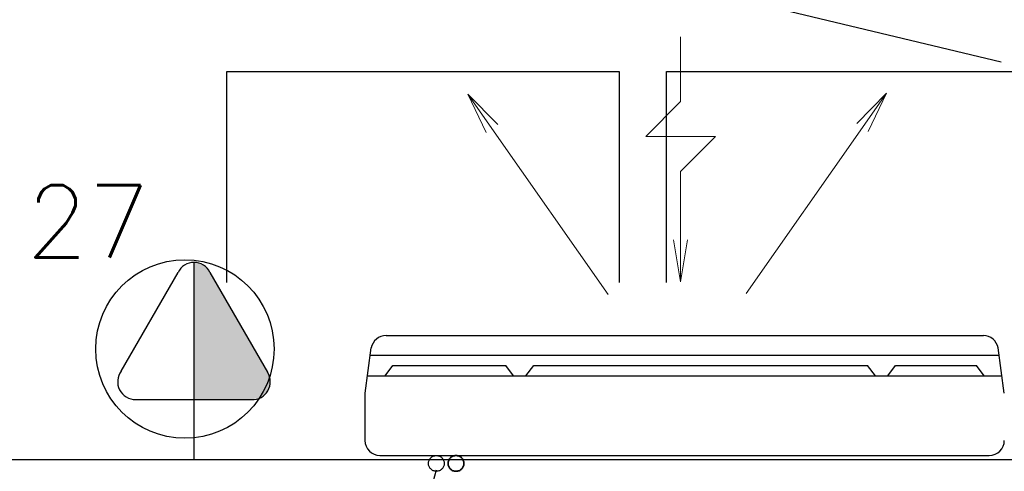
# Model space of a CAD drawing. Extents: x 40.7 to 137.4, y -250.8 to -221.5.
# Tile 148 of 256: x 60.992 to 62.085, y -239.636 to -239.135. Entities that reach past the tile are written whole.
import ezdxf
from ezdxf.enums import TextEntityAlignment as Align

# ---------------------------------------------------------------- set-up
doc = ezdxf.new("R2010")
doc.units = 0
doc.header["$MEASUREMENT"] = 0
for name, pattern in [('CENTER2', [1.125, 0.75, -0.125, 0.125, -0.125]), ('DASHDOT2', [0.5, 0.25, -0.125, 0, -0.125]), ('HIDDEN', [0.375, 0.25, -0.125]), ('HIDDEN2', [4.7625, 3.175, -1.5875])]:
    doc.linetypes.add(name, pattern=pattern)
doc.layers.get('0').update_dxf_attribs({"linetype": 'CONTINUOUS'})
for name, color, linetype in [('AC-FRIGORÍFICA', 20, 'DASHDOT2'), ('ARC_EQUIP', 6, 'CONTINUOUS'), ('DRENO', 4, 'CENTER2'), ('paredes1', 8, 'CONTINUOUS'), ('TOMADAS_GERAIS', 1, 'CONTINUOUS')]:
    doc.layers.add(name, color=color, linetype=linetype)
doc.layers.add('Evaporadores', color=4, linetype='CONTINUOUS', lineweight=0)
doc.layers.add('I-ELET_PISO', color=5, linetype='HIDDEN', lineweight=35)
doc.styles.add('ROMANS', font='romans')

# ---------------------------------------------------------------- blocks, each defined once
blk = doc.blocks.new('ev1')
at = {"layer": 'Evaporadores', "color": 2, "ltscale": 0.8}
for p, q in [((487.8768, 165.647), (487.8768, 165.832)), ((487.3204, 165.5588), (487.2679, 165.6686)), ((487.2679, 165.6686), (487.3531, 165.5818)), ((487.2679, 165.6686), (487.3367, 165.5703)), ((487.8768, 165.647), (487.7768, 165.547)), ((488.3811, 165.5848), (488.4663, 165.6716)), ((488.4663, 165.6716), (488.3975, 165.5733)), ((488.4663, 165.6716), (488.4139, 165.5618)), ((487.3367, 165.5703), (487.6694, 165.0952)), ((488.3975, 165.5733), (488.0648, 165.0982)), ((487.7768, 165.547), (487.9768, 165.547)), ((487.8768, 165.447), (487.9768, 165.547)), ((487.8768, 165.252), (487.8768, 165.447)), ((487.8768, 165.132), (487.8568, 165.252)), ((487.8968, 165.252), (487.8768, 165.132)), ((487.8768, 165.132), (487.8768, 165.252))]:
    blk.add_line(p, q, dxfattribs=at)

msp = doc.modelspace()

# ---------------------------------------------------------------- linework, layer by layer
at = {"color": 155}
for p, q in [((61.3808, -239.5068), (62.0791, -239.5068)), ((61.3972, -239.5297), (61.4058, -239.5185)), ((61.4058, -239.5185), (61.5315, -239.5185)), ((61.54, -239.5297), (61.5315, -239.5185)), ((61.5537, -239.5297), (61.5623, -239.5185)), ((61.5623, -239.5185), (61.9331, -239.5185)), ((61.9417, -239.5297), (61.9331, -239.5185)), ((61.9557, -239.5297), (61.9642, -239.5185)), ((61.9642, -239.5185), (62.0541, -239.5185)), ((62.0626, -239.5297), (62.0541, -239.5185))]:
    msp.add_line(p, q, dxfattribs=at)
at = {"layer": 'AC-FRIGORÍFICA'}
for p, q in [((56.5849, -237.874), (63.9729, -239.6315)), ((61.3445, -240.0315), (61.4542, -239.634))]:
    msp.add_line(p, q, dxfattribs=at)
at = {"layer": 'ARC_EQUIP'}
for p, q in [((61.3983, -239.4852), (62.0616, -239.4852)), ((61.375, -239.5491), (61.3818, -239.499)), ((62.0849, -239.5491), (62.078, -239.499)), ((61.3776, -239.5297), (62.0822, -239.5297)), ((61.375, -239.6015), (61.375, -239.5491)), ((61.3916, -239.6182), (62.0682, -239.6182))]:
    msp.add_line(p, q, dxfattribs=at)
for centre, start, end in [((61.3983, -239.5019), 90, 170), ((62.0616, -239.5019), 10, 90), ((61.3916, -239.6015), 180, 270), ((62.0682, -239.6015), 270, 0), ((62.0682, -239.6015), 270, 0)]:
    msp.add_arc(centre, 0.0167, start, end, dxfattribs=at)
at = {"layer": 'DRENO', "lineweight": -3}
msp.add_circle((61.4542, -239.627), 0.00876, dxfattribs=at)
at = {"layer": 'I-ELET_PISO', "color": 5, "linetype": 'HIDDEN2', "ltscale": 2}
msp.add_circle((61.476, -239.627), 0.00876, dxfattribs=at)
at = {"layer": 'paredes1'}
for p, q in [((61.2214, -239.1922), (61.6571, -239.1922)), ((61.2214, -239.4262), (61.2214, -239.1922)), ((61.6571, -239.1922), (61.6571, -239.4262)), ((61.7097, -239.1922), (62.1454, -239.1922)), ((61.7097, -239.4262), (61.7097, -239.1922)), ((65.4165, -239.623), (60.0352, -239.623))]:
    msp.add_line(p, q, dxfattribs=at)
at = {"layer": 'TOMADAS_GERAIS'}
for p, q in [((61.1851, -239.5561), (61.1851, -239.4041)), ((61.1043, -239.5246), (61.1674, -239.4151)), ((61.2028, -239.4151), (61.2667, -239.5259)), ((61.1203, -239.5561), (61.2491, -239.5561)), ((61.1851, -239.6221), (61.1851, -239.5561))]:
    msp.add_line(p, q, dxfattribs=at)
msp.add_circle((61.175, -239.5001), 0.099, dxfattribs=at)
for centre, start, end in [((61.1851, -239.4238), 26.0479, 153.9521), ((61.12, -239.5364), 143.1332, 270.777), ((61.2501, -239.5365), 267.1811, 32.5689)]:
    msp.add_arc(centre, 0.0197, start, end, dxfattribs=at)
for points in [[(61.1851, -239.4041), (61.2667, -239.5259), (61.1955, -239.4071)], [(61.2667, -239.5259), (61.1851, -239.4041), (61.2698, -239.536)], [(61.1851, -239.5561), (61.2698, -239.536), (61.1851, -239.4041)], [(61.2028, -239.4151), (61.1955, -239.4071), (61.2667, -239.5259)], [(61.2698, -239.536), (61.1851, -239.5561), (61.2671, -239.5463)], [(61.2491, -239.5561), (61.2671, -239.5463), (61.1851, -239.5561)], [(61.2671, -239.5463), (61.2491, -239.5561), (61.2595, -239.5537)]]:
    msp.add_solid(points, dxfattribs=at)

# ---------------------------------------------------------------- block references
at = {"layer": 'Evaporadores', "color": 2, "xscale": 0.3878559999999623, "yscale": 0.3878559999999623, "zscale": 0.3878559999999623}
msp.add_blockref('ev1', (-127.5005, -303.473), dxfattribs=at)

# ---------------------------------------------------------------- texts
at = {"layer": 'TOMADAS_GERAIS', "style": 'ROMANS', "flags": 8}
msp.add_attdef('27', text='', height=0.08, dxfattribs=at).set_placement((61.0672, -239.3585), align=Align.MIDDLE_CENTER)

doc.saveas('drawing.dxf')
